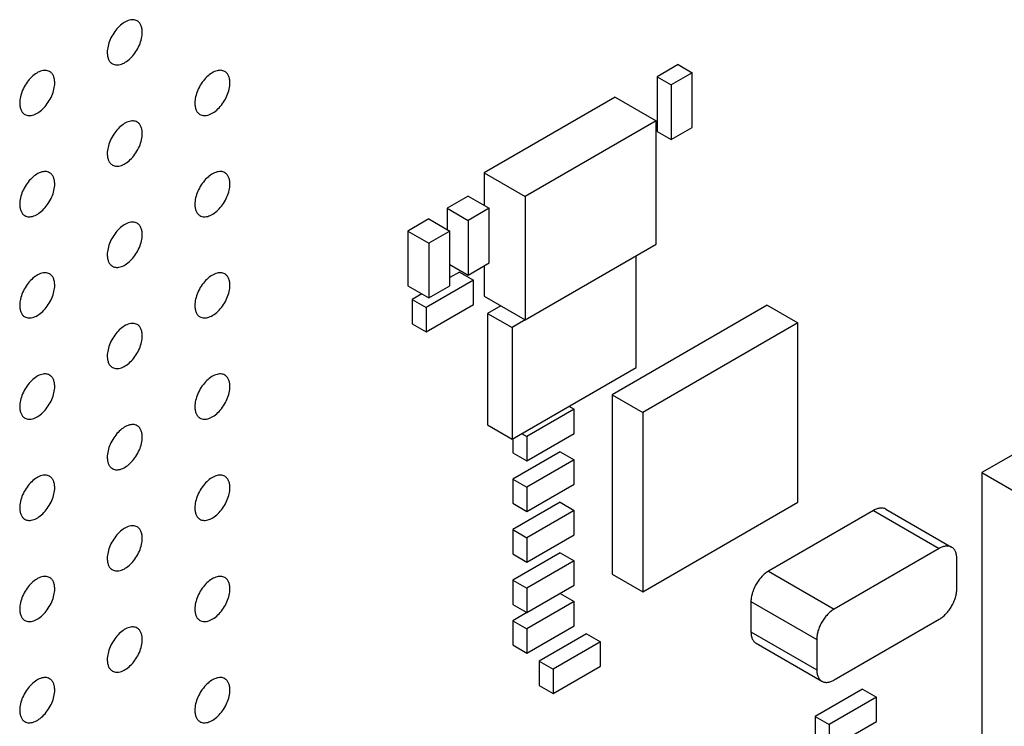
# Model space of a CAD drawing. Header units: inches. Extents: x 0 to 34, y 0 to 22.
# Tile 138 of 176: x 29.648 to 30.443, y 9.084 to 9.654. Entities that reach past the tile are written whole.
import ezdxf

# ---------------------------------------------------------------- set-up
doc = ezdxf.new("R2010")
doc.units = ezdxf.units.IN
doc.header["$LTSCALE"] = 1.87
doc.header["$MEASUREMENT"] = 0
for name, color, linetype in [('02___PRT_ALL_AXES', 7, 'CONTINUOUS'), ('ECAD_611731_01_16_R_2_0402_PKO_', 7, 'CONTINUOUS'), ('ECAD_697501_01_35__THERM_2_5MM_', 7, 'CONTINUOUS'), ('ECAD_698307_01_61_6_FBGA_1_0MM_', 7, 'CONTINUOUS'), ('ECAD_712583_01_16_R_2_0402_PKO_', 7, 'CONTINUOUS'), ('ECAD_712655_01_16_R_2_0402_PKO_', 7, 'CONTINUOUS'), ('ECAD_712657_01_16_R_2_0402_PKO_', 7, 'CONTINUOUS'), ('ECAD_712669_01_16_R_2_0402_PKO_', 7, 'CONTINUOUS'), ('ECAD_715793_01_24_C_2_0402_PKO_', 7, 'CONTINUOUS'), ('ECAD_724495_01_47_C_4_SG_310SCF', 7, 'CONTINUOUS'), ('ECAD_724543_01_28_TL_4_FA_238_2', 7, 'CONTINUOUS'), ('ECAD_C1206_SPARE_75_C1206_REV1', 7, 'CONTINUOUS')]:
    doc.layers.add(name, color=color, linetype=linetype)

msp = doc.modelspace()

# ---------------------------------------------------------------- linework, layer by layer
at = {"layer": '02___PRT_ALL_AXES', "color": 7, "linetype": 'CONTINUOUS'}
for points, knots in [([(29.74293, 9.65268), (29.74244, 9.65296), (29.74135, 9.65341), (29.73956, 9.65368), (29.73763, 9.65353), (29.73483, 9.65279), (29.73125, 9.65083), (29.7273, 9.64733), (29.72381, 9.64286), (29.72105, 9.63777), (29.71928, 9.63249), (29.71879, 9.6289), (29.71879, 9.62719)], [0, 0, 0, 0, 0.042842, 0.087441, 0.135298, 0.187275, 0.304489, 0.438213, 0.582466, 0.729664, 0.871609, 1, 1, 1, 1]), ([(29.74707, 9.64352), (29.74707, 9.64453), (29.74691, 9.64645), (29.74614, 9.6491), (29.74483, 9.65126), (29.74359, 9.6523), (29.74293, 9.65268)], [0, 0, 0, 0, 0.288094, 0.548173, 0.782164, 1, 1, 1, 1]), ([(29.72293, 9.61804), (29.72342, 9.61775), (29.72451, 9.6173), (29.7263, 9.61704), (29.72823, 9.61718), (29.73103, 9.61793), (29.73461, 9.61988), (29.73856, 9.62338), (29.74206, 9.62785), (29.74482, 9.63294), (29.74659, 9.63822), (29.74707, 9.64182), (29.74707, 9.64352)], [0, 0, 0, 0, 0.042842, 0.087441, 0.135298, 0.187275, 0.304489, 0.438213, 0.582466, 0.729664, 0.871609, 1, 1, 1, 1]), ([(29.71879, 9.62719), (29.71879, 9.62618), (29.71895, 9.62426), (29.71973, 9.62161), (29.72103, 9.61945), (29.72227, 9.61842), (29.72293, 9.61804)], [0, 0, 0, 0, 0.288094, 0.548173, 0.782164, 1, 1, 1, 1]), ([(29.67222, 9.61185), (29.67173, 9.61213), (29.67064, 9.61259), (29.66885, 9.61285), (29.66692, 9.6127), (29.66412, 9.61196), (29.66054, 9.61001), (29.65659, 9.6065), (29.65309, 9.60203), (29.65034, 9.59695), (29.64857, 9.59166), (29.64808, 9.58807), (29.64808, 9.58636)], [0, 0, 0, 0, 0.042842, 0.087441, 0.135298, 0.187275, 0.304489, 0.438213, 0.582466, 0.729664, 0.871609, 1, 1, 1, 1]), ([(29.67636, 9.60269), (29.67636, 9.6037), (29.6762, 9.60563), (29.67543, 9.60827), (29.67412, 9.61043), (29.67288, 9.61147), (29.67222, 9.61185)], [0, 0, 0, 0, 0.288094, 0.548173, 0.782164, 1, 1, 1, 1]), ([(29.81364, 9.61186), (29.81315, 9.61214), (29.81206, 9.61259), (29.81027, 9.61286), (29.80834, 9.61271), (29.80554, 9.61197), (29.80196, 9.61001), (29.79801, 9.60651), (29.79452, 9.60204), (29.79176, 9.59695), (29.78999, 9.59167), (29.7895, 9.58808), (29.7895, 9.58637)], [0, 0, 0, 0, 0.042842, 0.087441, 0.135298, 0.187275, 0.304489, 0.438213, 0.582466, 0.729664, 0.871609, 1, 1, 1, 1]), ([(29.81778, 9.6027), (29.81778, 9.60371), (29.81763, 9.60563), (29.81685, 9.60828), (29.81554, 9.61044), (29.8143, 9.61148), (29.81364, 9.61186)], [0, 0, 0, 0, 0.288094, 0.548173, 0.782164, 1, 1, 1, 1]), ([(29.65222, 9.57721), (29.65271, 9.57693), (29.6538, 9.57647), (29.65559, 9.57621), (29.65752, 9.57636), (29.66032, 9.5771), (29.6639, 9.57905), (29.66785, 9.58256), (29.67135, 9.58703), (29.6741, 9.59211), (29.67588, 9.5974), (29.67636, 9.60099), (29.67636, 9.60269)], [0, 0, 0, 0, 0.042842, 0.087441, 0.135298, 0.187275, 0.304489, 0.438213, 0.582466, 0.729664, 0.871609, 1, 1, 1, 1]), ([(29.79364, 9.57722), (29.79414, 9.57693), (29.79522, 9.57648), (29.79701, 9.57622), (29.79894, 9.57636), (29.80174, 9.57711), (29.80532, 9.57906), (29.80927, 9.58256), (29.81277, 9.58704), (29.81553, 9.59212), (29.8173, 9.5974), (29.81778, 9.601), (29.81778, 9.6027)], [0, 0, 0, 0, 0.042842, 0.087441, 0.135298, 0.187275, 0.304489, 0.438213, 0.582466, 0.729664, 0.871609, 1, 1, 1, 1]), ([(29.64808, 9.58636), (29.64808, 9.58536), (29.64824, 9.58343), (29.64902, 9.58079), (29.65032, 9.57863), (29.65156, 9.57759), (29.65222, 9.57721)], [0, 0, 0, 0, 0.288094, 0.548173, 0.782164, 1, 1, 1, 1]), ([(29.7895, 9.58637), (29.7895, 9.58536), (29.78966, 9.58344), (29.79044, 9.5808), (29.79174, 9.57863), (29.79298, 9.5776), (29.79364, 9.57722)], [0, 0, 0, 0, 0.288094, 0.548173, 0.782164, 1, 1, 1, 1]), ([(29.74293, 9.57103), (29.74244, 9.57131), (29.74135, 9.57177), (29.73956, 9.57203), (29.73763, 9.57188), (29.73483, 9.57114), (29.73125, 9.56919), (29.7273, 9.56568), (29.72381, 9.56121), (29.72105, 9.55613), (29.71928, 9.55084), (29.71879, 9.54725), (29.71879, 9.54554)], [0, 0, 0, 0, 0.042842, 0.087441, 0.135298, 0.187275, 0.304489, 0.438213, 0.582466, 0.729664, 0.871609, 1, 1, 1, 1]), ([(29.74707, 9.56188), (29.74707, 9.56288), (29.74691, 9.56481), (29.74614, 9.56745), (29.74483, 9.56961), (29.74359, 9.57065), (29.74293, 9.57103)], [0, 0, 0, 0, 0.288094, 0.548173, 0.782164, 1, 1, 1, 1]), ([(29.72293, 9.53639), (29.72342, 9.53611), (29.72451, 9.53565), (29.7263, 9.53539), (29.72823, 9.53554), (29.73103, 9.53628), (29.73461, 9.53823), (29.73856, 9.54174), (29.74206, 9.54621), (29.74482, 9.55129), (29.74659, 9.55658), (29.74707, 9.56017), (29.74707, 9.56188)], [0, 0, 0, 0, 0.042842, 0.087441, 0.135298, 0.187275, 0.304489, 0.438213, 0.582466, 0.729664, 0.871609, 1, 1, 1, 1]), ([(29.71879, 9.54554), (29.71879, 9.54454), (29.71895, 9.54261), (29.71973, 9.53997), (29.72103, 9.53781), (29.72227, 9.53677), (29.72293, 9.53639)], [0, 0, 0, 0, 0.288094, 0.548173, 0.782164, 1, 1, 1, 1]), ([(29.67222, 9.5302), (29.67173, 9.53049), (29.67064, 9.53094), (29.66885, 9.5312), (29.66692, 9.53106), (29.66412, 9.53031), (29.66054, 9.52836), (29.65659, 9.52486), (29.65309, 9.52038), (29.65034, 9.5153), (29.64857, 9.51002), (29.64808, 9.50642), (29.64808, 9.50472)], [0, 0, 0, 0, 0.042842, 0.087441, 0.135298, 0.187275, 0.304489, 0.438213, 0.582466, 0.729664, 0.871609, 1, 1, 1, 1]), ([(29.67636, 9.52105), (29.67636, 9.52206), (29.6762, 9.52398), (29.67543, 9.52662), (29.67412, 9.52878), (29.67288, 9.52982), (29.67222, 9.5302)], [0, 0, 0, 0, 0.288094, 0.548173, 0.782164, 1, 1, 1, 1]), ([(29.81364, 9.53021), (29.81315, 9.53049), (29.81206, 9.53095), (29.81027, 9.53121), (29.80834, 9.53106), (29.80554, 9.53032), (29.80196, 9.52837), (29.79801, 9.52486), (29.79452, 9.52039), (29.79176, 9.51531), (29.78999, 9.51002), (29.7895, 9.50643), (29.7895, 9.50472)], [0, 0, 0, 0, 0.042842, 0.087441, 0.135298, 0.187275, 0.304489, 0.438213, 0.582466, 0.729664, 0.871609, 1, 1, 1, 1]), ([(29.81778, 9.52106), (29.81778, 9.52206), (29.81763, 9.52399), (29.81685, 9.52663), (29.81554, 9.52879), (29.8143, 9.52983), (29.81364, 9.53021)], [0, 0, 0, 0, 0.288094, 0.548173, 0.782164, 1, 1, 1, 1]), ([(29.65222, 9.49556), (29.65271, 9.49528), (29.6538, 9.49483), (29.65559, 9.49456), (29.65752, 9.49471), (29.66032, 9.49545), (29.6639, 9.49741), (29.66785, 9.50091), (29.67135, 9.50538), (29.6741, 9.51047), (29.67588, 9.51575), (29.67636, 9.51934), (29.67636, 9.52105)], [0, 0, 0, 0, 0.042842, 0.087441, 0.135298, 0.187275, 0.304489, 0.438213, 0.582466, 0.729664, 0.871609, 1, 1, 1, 1]), ([(29.79364, 9.49557), (29.79414, 9.49529), (29.79522, 9.49483), (29.79701, 9.49457), (29.79894, 9.49472), (29.80174, 9.49546), (29.80532, 9.49741), (29.80927, 9.50092), (29.81277, 9.50539), (29.81553, 9.51047), (29.8173, 9.51576), (29.81778, 9.51935), (29.81778, 9.52106)], [0, 0, 0, 0, 0.042842, 0.087441, 0.135298, 0.187275, 0.304489, 0.438213, 0.582466, 0.729664, 0.871609, 1, 1, 1, 1]), ([(29.64808, 9.50472), (29.64808, 9.50371), (29.64824, 9.50179), (29.64902, 9.49914), (29.65032, 9.49698), (29.65156, 9.49594), (29.65222, 9.49556)], [0, 0, 0, 0, 0.288094, 0.548173, 0.782164, 1, 1, 1, 1]), ([(29.7895, 9.50472), (29.7895, 9.50372), (29.78966, 9.50179), (29.79044, 9.49915), (29.79174, 9.49699), (29.79298, 9.49595), (29.79364, 9.49557)], [0, 0, 0, 0, 0.288094, 0.548173, 0.782164, 1, 1, 1, 1]), ([(29.74293, 9.48938), (29.74244, 9.48967), (29.74135, 9.49012), (29.73956, 9.49038), (29.73763, 9.49024), (29.73483, 9.48949), (29.73125, 9.48754), (29.7273, 9.48404), (29.72381, 9.47956), (29.72105, 9.47448), (29.71928, 9.4692), (29.71879, 9.4656), (29.71879, 9.4639)], [0, 0, 0, 0, 0.042842, 0.087441, 0.135298, 0.187275, 0.304489, 0.438213, 0.582466, 0.729664, 0.871609, 1, 1, 1, 1]), ([(29.74707, 9.48023), (29.74707, 9.48124), (29.74691, 9.48316), (29.74614, 9.4858), (29.74483, 9.48797), (29.74359, 9.489), (29.74293, 9.48938)], [0, 0, 0, 0, 0.288094, 0.548173, 0.782164, 1, 1, 1, 1]), ([(29.72293, 9.45474), (29.72342, 9.45446), (29.72451, 9.45401), (29.7263, 9.45374), (29.72823, 9.45389), (29.73103, 9.45463), (29.73461, 9.45659), (29.73856, 9.46009), (29.74206, 9.46456), (29.74482, 9.46965), (29.74659, 9.47493), (29.74707, 9.47852), (29.74707, 9.48023)], [0, 0, 0, 0, 0.042842, 0.087441, 0.135298, 0.187275, 0.304489, 0.438213, 0.582466, 0.729664, 0.871609, 1, 1, 1, 1]), ([(29.71879, 9.4639), (29.71879, 9.46289), (29.71895, 9.46097), (29.71973, 9.45832), (29.72103, 9.45616), (29.72227, 9.45512), (29.72293, 9.45474)], [0, 0, 0, 0, 0.288094, 0.548173, 0.782164, 1, 1, 1, 1]), ([(29.67222, 9.44855), (29.67173, 9.44884), (29.67064, 9.44929), (29.66885, 9.44956), (29.66692, 9.44941), (29.66412, 9.44867), (29.66054, 9.44671), (29.65659, 9.44321), (29.65309, 9.43874), (29.65034, 9.43365), (29.64857, 9.42837), (29.64808, 9.42478), (29.64808, 9.42307)], [0, 0, 0, 0, 0.042842, 0.087441, 0.135298, 0.187275, 0.304489, 0.438213, 0.582466, 0.729664, 0.871609, 1, 1, 1, 1]), ([(29.67636, 9.4394), (29.67636, 9.44041), (29.6762, 9.44233), (29.67543, 9.44498), (29.67412, 9.44714), (29.67288, 9.44817), (29.67222, 9.44855)], [0, 0, 0, 0, 0.288094, 0.548173, 0.782164, 1, 1, 1, 1]), ([(29.81364, 9.44856), (29.81315, 9.44885), (29.81206, 9.4493), (29.81027, 9.44956), (29.80834, 9.44942), (29.80554, 9.44867), (29.80196, 9.44672), (29.79801, 9.44322), (29.79452, 9.43875), (29.79176, 9.43366), (29.78999, 9.42838), (29.7895, 9.42478), (29.7895, 9.42308)], [0, 0, 0, 0, 0.042842, 0.087441, 0.135298, 0.187275, 0.304489, 0.438213, 0.582466, 0.729664, 0.871609, 1, 1, 1, 1]), ([(29.81778, 9.43941), (29.81778, 9.44042), (29.81763, 9.44234), (29.81685, 9.44498), (29.81554, 9.44715), (29.8143, 9.44818), (29.81364, 9.44856)], [0, 0, 0, 0, 0.288094, 0.548173, 0.782164, 1, 1, 1, 1]), ([(29.65222, 9.41392), (29.65271, 9.41363), (29.6538, 9.41318), (29.65559, 9.41292), (29.65752, 9.41306), (29.66032, 9.4138), (29.6639, 9.41576), (29.66785, 9.41926), (29.67135, 9.42373), (29.6741, 9.42882), (29.67588, 9.4341), (29.67636, 9.4377), (29.67636, 9.4394)], [0, 0, 0, 0, 0.042842, 0.087441, 0.135298, 0.187275, 0.304489, 0.438213, 0.582466, 0.729664, 0.871609, 1, 1, 1, 1]), ([(29.79364, 9.41392), (29.79414, 9.41364), (29.79522, 9.41319), (29.79701, 9.41292), (29.79894, 9.41307), (29.80174, 9.41381), (29.80532, 9.41577), (29.80927, 9.41927), (29.81277, 9.42374), (29.81553, 9.42883), (29.8173, 9.43411), (29.81778, 9.4377), (29.81778, 9.43941)], [0, 0, 0, 0, 0.042842, 0.087441, 0.135298, 0.187275, 0.304489, 0.438213, 0.582466, 0.729664, 0.871609, 1, 1, 1, 1]), ([(29.64808, 9.42307), (29.64808, 9.42206), (29.64824, 9.42014), (29.64902, 9.41749), (29.65032, 9.41533), (29.65156, 9.4143), (29.65222, 9.41392)], [0, 0, 0, 0, 0.288094, 0.548173, 0.782164, 1, 1, 1, 1]), ([(29.7895, 9.42308), (29.7895, 9.42207), (29.78966, 9.42015), (29.79044, 9.4175), (29.79174, 9.41534), (29.79298, 9.4143), (29.79364, 9.41392)], [0, 0, 0, 0, 0.288094, 0.548173, 0.782164, 1, 1, 1, 1]), ([(29.74293, 9.40774), (29.74244, 9.40802), (29.74135, 9.40847), (29.73956, 9.40874), (29.73763, 9.40859), (29.73483, 9.40785), (29.73125, 9.40589), (29.7273, 9.40239), (29.72381, 9.39792), (29.72105, 9.39283), (29.71928, 9.38755), (29.71879, 9.38396), (29.71879, 9.38225)], [0, 0, 0, 0, 0.042842, 0.087441, 0.135298, 0.187275, 0.304489, 0.438213, 0.582466, 0.729664, 0.871609, 1, 1, 1, 1]), ([(29.74707, 9.39858), (29.74707, 9.39959), (29.74691, 9.40151), (29.74614, 9.40416), (29.74483, 9.40632), (29.74359, 9.40735), (29.74293, 9.40774)], [0, 0, 0, 0, 0.288094, 0.548173, 0.782164, 1, 1, 1, 1]), ([(29.72293, 9.3731), (29.72342, 9.37281), (29.72451, 9.37236), (29.7263, 9.3721), (29.72823, 9.37224), (29.73103, 9.37298), (29.73461, 9.37494), (29.73856, 9.37844), (29.74206, 9.38291), (29.74482, 9.388), (29.74659, 9.39328), (29.74707, 9.39688), (29.74707, 9.39858)], [0, 0, 0, 0, 0.042842, 0.087441, 0.135298, 0.187275, 0.304489, 0.438213, 0.582466, 0.729664, 0.871609, 1, 1, 1, 1]), ([(29.71879, 9.38225), (29.71879, 9.38124), (29.71895, 9.37932), (29.71973, 9.37667), (29.72103, 9.37451), (29.72227, 9.37348), (29.72293, 9.3731)], [0, 0, 0, 0, 0.288094, 0.548173, 0.782164, 1, 1, 1, 1]), ([(29.67222, 9.36691), (29.67173, 9.36719), (29.67064, 9.36764), (29.66885, 9.36791), (29.66692, 9.36776), (29.66412, 9.36702), (29.66054, 9.36506), (29.65659, 9.36156), (29.65309, 9.35709), (29.65034, 9.352), (29.64857, 9.34672), (29.64808, 9.34313), (29.64808, 9.34142)], [0, 0, 0, 0, 0.042842, 0.087441, 0.135298, 0.187275, 0.304489, 0.438213, 0.582466, 0.729664, 0.871609, 1, 1, 1, 1]), ([(29.67636, 9.35775), (29.67636, 9.35876), (29.6762, 9.36068), (29.67543, 9.36333), (29.67412, 9.36549), (29.67288, 9.36653), (29.67222, 9.36691)], [0, 0, 0, 0, 0.288094, 0.548173, 0.782164, 1, 1, 1, 1]), ([(29.81364, 9.36692), (29.81315, 9.3672), (29.81206, 9.36765), (29.81027, 9.36792), (29.80834, 9.36777), (29.80554, 9.36703), (29.80196, 9.36507), (29.79801, 9.36157), (29.79452, 9.3571), (29.79176, 9.35201), (29.78999, 9.34673), (29.7895, 9.34314), (29.7895, 9.34143)], [0, 0, 0, 0, 0.042842, 0.087441, 0.135298, 0.187275, 0.304489, 0.438213, 0.582466, 0.729664, 0.871609, 1, 1, 1, 1]), ([(29.81778, 9.35776), (29.81778, 9.35877), (29.81763, 9.36069), (29.81685, 9.36334), (29.81554, 9.3655), (29.8143, 9.36653), (29.81364, 9.36692)], [0, 0, 0, 0, 0.288094, 0.548173, 0.782164, 1, 1, 1, 1]), ([(29.65222, 9.33227), (29.65271, 9.33198), (29.6538, 9.33153), (29.65559, 9.33127), (29.65752, 9.33142), (29.66032, 9.33216), (29.6639, 9.33411), (29.66785, 9.33761), (29.67135, 9.34209), (29.6741, 9.34717), (29.67588, 9.35245), (29.67636, 9.35605), (29.67636, 9.35775)], [0, 0, 0, 0, 0.042842, 0.087441, 0.135298, 0.187275, 0.304489, 0.438213, 0.582466, 0.729664, 0.871609, 1, 1, 1, 1]), ([(29.79364, 9.33228), (29.79414, 9.33199), (29.79522, 9.33154), (29.79701, 9.33128), (29.79894, 9.33142), (29.80174, 9.33217), (29.80532, 9.33412), (29.80927, 9.33762), (29.81277, 9.34209), (29.81553, 9.34718), (29.8173, 9.35246), (29.81778, 9.35606), (29.81778, 9.35776)], [0, 0, 0, 0, 0.042842, 0.087441, 0.135298, 0.187275, 0.304489, 0.438213, 0.582466, 0.729664, 0.871609, 1, 1, 1, 1]), ([(29.64808, 9.34142), (29.64808, 9.34042), (29.64824, 9.33849), (29.64902, 9.33585), (29.65032, 9.33369), (29.65156, 9.33265), (29.65222, 9.33227)], [0, 0, 0, 0, 0.288094, 0.548173, 0.782164, 1, 1, 1, 1]), ([(29.7895, 9.34143), (29.7895, 9.34042), (29.78966, 9.3385), (29.79044, 9.33585), (29.79174, 9.33369), (29.79298, 9.33266), (29.79364, 9.33228)], [0, 0, 0, 0, 0.288094, 0.548173, 0.782164, 1, 1, 1, 1]), ([(29.74293, 9.32609), (29.74244, 9.32637), (29.74135, 9.32682), (29.73956, 9.32709), (29.73763, 9.32694), (29.73483, 9.3262), (29.73125, 9.32424), (29.7273, 9.32074), (29.72381, 9.31627), (29.72105, 9.31118), (29.71928, 9.3059), (29.71879, 9.30231), (29.71879, 9.3006)], [0, 0, 0, 0, 0.042842, 0.087441, 0.135298, 0.187275, 0.304489, 0.438213, 0.582466, 0.729664, 0.871609, 1, 1, 1, 1]), ([(29.74707, 9.31693), (29.74707, 9.31794), (29.74691, 9.31986), (29.74614, 9.32251), (29.74483, 9.32467), (29.74359, 9.32571), (29.74293, 9.32609)], [0, 0, 0, 0, 0.288094, 0.548173, 0.782164, 1, 1, 1, 1]), ([(29.72293, 9.29145), (29.72342, 9.29116), (29.72451, 9.29071), (29.7263, 9.29045), (29.72823, 9.2906), (29.73103, 9.29134), (29.73461, 9.29329), (29.73856, 9.2968), (29.74206, 9.30127), (29.74482, 9.30635), (29.74659, 9.31164), (29.74707, 9.31523), (29.74707, 9.31693)], [0, 0, 0, 0, 0.042842, 0.087441, 0.135298, 0.187275, 0.304489, 0.438213, 0.582466, 0.729664, 0.871609, 1, 1, 1, 1]), ([(29.71879, 9.3006), (29.71879, 9.2996), (29.71895, 9.29767), (29.71973, 9.29503), (29.72103, 9.29287), (29.72227, 9.29183), (29.72293, 9.29145)], [0, 0, 0, 0, 0.288094, 0.548173, 0.782164, 1, 1, 1, 1]), ([(29.67222, 9.28526), (29.67173, 9.28555), (29.67064, 9.286), (29.66885, 9.28626), (29.66692, 9.28611), (29.66412, 9.28537), (29.66054, 9.28342), (29.65659, 9.27991), (29.65309, 9.27544), (29.65034, 9.27036), (29.64857, 9.26507), (29.64808, 9.26148), (29.64808, 9.25978)], [0, 0, 0, 0, 0.042842, 0.087441, 0.135298, 0.187275, 0.304489, 0.438213, 0.582466, 0.729664, 0.871609, 1, 1, 1, 1]), ([(29.67636, 9.27611), (29.67636, 9.27711), (29.6762, 9.27904), (29.67543, 9.28168), (29.67412, 9.28384), (29.67288, 9.28488), (29.67222, 9.28526)], [0, 0, 0, 0, 0.288094, 0.548173, 0.782164, 1, 1, 1, 1]), ([(29.81364, 9.28527), (29.81315, 9.28555), (29.81206, 9.28601), (29.81027, 9.28627), (29.80834, 9.28612), (29.80554, 9.28538), (29.80196, 9.28343), (29.79801, 9.27992), (29.79452, 9.27545), (29.79176, 9.27037), (29.78999, 9.26508), (29.7895, 9.26149), (29.7895, 9.25978)], [0, 0, 0, 0, 0.042842, 0.087441, 0.135298, 0.187275, 0.304489, 0.438213, 0.582466, 0.729664, 0.871609, 1, 1, 1, 1]), ([(29.81778, 9.27611), (29.81778, 9.27712), (29.81763, 9.27904), (29.81685, 9.28169), (29.81554, 9.28385), (29.8143, 9.28489), (29.81364, 9.28527)], [0, 0, 0, 0, 0.288094, 0.548173, 0.782164, 1, 1, 1, 1]), ([(29.65222, 9.25062), (29.65271, 9.25034), (29.6538, 9.24988), (29.65559, 9.24962), (29.65752, 9.24977), (29.66032, 9.25051), (29.6639, 9.25247), (29.66785, 9.25597), (29.67135, 9.26044), (29.6741, 9.26553), (29.67588, 9.27081), (29.67636, 9.2744), (29.67636, 9.27611)], [0, 0, 0, 0, 0.042842, 0.087441, 0.135298, 0.187275, 0.304489, 0.438213, 0.582466, 0.729664, 0.871609, 1, 1, 1, 1]), ([(29.79364, 9.25063), (29.79414, 9.25035), (29.79522, 9.24989), (29.79701, 9.24963), (29.79894, 9.24978), (29.80174, 9.25052), (29.80532, 9.25247), (29.80927, 9.25598), (29.81277, 9.26045), (29.81553, 9.26553), (29.8173, 9.27082), (29.81778, 9.27441), (29.81778, 9.27611)], [0, 0, 0, 0, 0.042842, 0.087441, 0.135298, 0.187275, 0.304489, 0.438213, 0.582466, 0.729664, 0.871609, 1, 1, 1, 1]), ([(29.64808, 9.25978), (29.64808, 9.25877), (29.64824, 9.25685), (29.64902, 9.2542), (29.65032, 9.25204), (29.65156, 9.251), (29.65222, 9.25062)], [0, 0, 0, 0, 0.288094, 0.548173, 0.782164, 1, 1, 1, 1]), ([(29.7895, 9.25978), (29.7895, 9.25878), (29.78966, 9.25685), (29.79044, 9.25421), (29.79174, 9.25205), (29.79298, 9.25101), (29.79364, 9.25063)], [0, 0, 0, 0, 0.288094, 0.548173, 0.782164, 1, 1, 1, 1]), ([(29.74293, 9.24444), (29.74244, 9.24473), (29.74135, 9.24518), (29.73956, 9.24544), (29.73763, 9.24529), (29.73483, 9.24455), (29.73125, 9.2426), (29.7273, 9.23909), (29.72381, 9.23462), (29.72105, 9.22954), (29.71928, 9.22425), (29.71879, 9.22066), (29.71879, 9.21896)], [0, 0, 0, 0, 0.042842, 0.087441, 0.135298, 0.187275, 0.304489, 0.438213, 0.582466, 0.729664, 0.871609, 1, 1, 1, 1]), ([(29.74707, 9.23529), (29.74707, 9.23629), (29.74691, 9.23822), (29.74614, 9.24086), (29.74483, 9.24302), (29.74359, 9.24406), (29.74293, 9.24444)], [0, 0, 0, 0, 0.288094, 0.548173, 0.782164, 1, 1, 1, 1]), ([(29.72293, 9.2098), (29.72342, 9.20952), (29.72451, 9.20907), (29.7263, 9.2088), (29.72823, 9.20895), (29.73103, 9.20969), (29.73461, 9.21165), (29.73856, 9.21515), (29.74206, 9.21962), (29.74482, 9.22471), (29.74659, 9.22999), (29.74707, 9.23358), (29.74707, 9.23529)], [0, 0, 0, 0, 0.042842, 0.087441, 0.135298, 0.187275, 0.304489, 0.438213, 0.582466, 0.729664, 0.871609, 1, 1, 1, 1]), ([(29.71879, 9.21896), (29.71879, 9.21795), (29.71895, 9.21603), (29.71973, 9.21338), (29.72103, 9.21122), (29.72227, 9.21018), (29.72293, 9.2098)], [0, 0, 0, 0, 0.288094, 0.548173, 0.782164, 1, 1, 1, 1]), ([(29.67222, 9.20361), (29.67173, 9.2039), (29.67064, 9.20435), (29.66885, 9.20461), (29.66692, 9.20447), (29.66412, 9.20372), (29.66054, 9.20177), (29.65659, 9.19827), (29.65309, 9.1938), (29.65034, 9.18871), (29.64857, 9.18343), (29.64808, 9.17983), (29.64808, 9.17813)], [0, 0, 0, 0, 0.042842, 0.087441, 0.135298, 0.187275, 0.304489, 0.438213, 0.582466, 0.729664, 0.871609, 1, 1, 1, 1]), ([(29.67636, 9.19446), (29.67636, 9.19547), (29.6762, 9.19739), (29.67543, 9.20004), (29.67412, 9.2022), (29.67288, 9.20323), (29.67222, 9.20361)], [0, 0, 0, 0, 0.288094, 0.548173, 0.782164, 1, 1, 1, 1]), ([(29.81364, 9.20362), (29.81315, 9.20391), (29.81206, 9.20436), (29.81027, 9.20462), (29.80834, 9.20448), (29.80554, 9.20373), (29.80196, 9.20178), (29.79801, 9.19828), (29.79452, 9.1938), (29.79176, 9.18872), (29.78999, 9.18344), (29.7895, 9.17984), (29.7895, 9.17814)], [0, 0, 0, 0, 0.042842, 0.087441, 0.135298, 0.187275, 0.304489, 0.438213, 0.582466, 0.729664, 0.871609, 1, 1, 1, 1]), ([(29.81778, 9.19447), (29.81778, 9.19547), (29.81763, 9.1974), (29.81685, 9.20004), (29.81554, 9.2022), (29.8143, 9.20324), (29.81364, 9.20362)], [0, 0, 0, 0, 0.288094, 0.548173, 0.782164, 1, 1, 1, 1]), ([(29.65222, 9.16897), (29.65271, 9.16869), (29.6538, 9.16824), (29.65559, 9.16797), (29.65752, 9.16812), (29.66032, 9.16886), (29.6639, 9.17082), (29.66785, 9.17432), (29.67135, 9.17879), (29.6741, 9.18388), (29.67588, 9.18916), (29.67636, 9.19275), (29.67636, 9.19446)], [0, 0, 0, 0, 0.042842, 0.087441, 0.135298, 0.187275, 0.304489, 0.438213, 0.582466, 0.729664, 0.871609, 1, 1, 1, 1]), ([(29.79364, 9.16898), (29.79414, 9.1687), (29.79522, 9.16825), (29.79701, 9.16798), (29.79894, 9.16813), (29.80174, 9.16887), (29.80532, 9.17083), (29.80927, 9.17433), (29.81277, 9.1788), (29.81553, 9.18389), (29.8173, 9.18917), (29.81778, 9.19276), (29.81778, 9.19447)], [0, 0, 0, 0, 0.042842, 0.087441, 0.135298, 0.187275, 0.304489, 0.438213, 0.582466, 0.729664, 0.871609, 1, 1, 1, 1]), ([(29.64808, 9.17813), (29.64808, 9.17712), (29.64824, 9.1752), (29.64902, 9.17255), (29.65032, 9.17039), (29.65156, 9.16936), (29.65222, 9.16897)], [0, 0, 0, 0, 0.288094, 0.548173, 0.782164, 1, 1, 1, 1]), ([(29.7895, 9.17814), (29.7895, 9.17713), (29.78966, 9.17521), (29.79044, 9.17256), (29.79174, 9.1704), (29.79298, 9.16936), (29.79364, 9.16898)], [0, 0, 0, 0, 0.288094, 0.548173, 0.782164, 1, 1, 1, 1]), ([(29.74293, 9.16279), (29.74244, 9.16308), (29.74135, 9.16353), (29.73956, 9.16379), (29.73763, 9.16365), (29.73483, 9.16291), (29.73125, 9.16095), (29.7273, 9.15745), (29.72381, 9.15298), (29.72105, 9.14789), (29.71928, 9.14261), (29.71879, 9.13901), (29.71879, 9.13731)], [0, 0, 0, 0, 0.042842, 0.087441, 0.135298, 0.187275, 0.304489, 0.438213, 0.582466, 0.729664, 0.871609, 1, 1, 1, 1]), ([(29.74707, 9.15364), (29.74707, 9.15465), (29.74691, 9.15657), (29.74614, 9.15922), (29.74483, 9.16138), (29.74359, 9.16241), (29.74293, 9.16279)], [0, 0, 0, 0, 0.288094, 0.548173, 0.782164, 1, 1, 1, 1]), ([(29.72293, 9.12815), (29.72342, 9.12787), (29.72451, 9.12742), (29.7263, 9.12715), (29.72823, 9.1273), (29.73103, 9.12804), (29.73461, 9.13), (29.73856, 9.1335), (29.74206, 9.13797), (29.74482, 9.14306), (29.74659, 9.14834), (29.74707, 9.15193), (29.74707, 9.15364)], [0, 0, 0, 0, 0.042842, 0.087441, 0.135298, 0.187275, 0.304489, 0.438213, 0.582466, 0.729664, 0.871609, 1, 1, 1, 1]), ([(29.71879, 9.13731), (29.71879, 9.1363), (29.71895, 9.13438), (29.71973, 9.13173), (29.72103, 9.12957), (29.72227, 9.12854), (29.72293, 9.12815)], [0, 0, 0, 0, 0.288094, 0.548173, 0.782164, 1, 1, 1, 1]), ([(29.67222, 9.12197), (29.67173, 9.12225), (29.67064, 9.1227), (29.66885, 9.12297), (29.66692, 9.12282), (29.66412, 9.12208), (29.66054, 9.12012), (29.65659, 9.11662), (29.65309, 9.11215), (29.65034, 9.10706), (29.64857, 9.10178), (29.64808, 9.09819), (29.64808, 9.09648)], [0, 0, 0, 0, 0.042842, 0.087441, 0.135298, 0.187275, 0.304489, 0.438213, 0.582466, 0.729664, 0.871609, 1, 1, 1, 1]), ([(29.67636, 9.11281), (29.67636, 9.11382), (29.6762, 9.11574), (29.67543, 9.11839), (29.67412, 9.12055), (29.67288, 9.12159), (29.67222, 9.12197)], [0, 0, 0, 0, 0.288094, 0.548173, 0.782164, 1, 1, 1, 1]), ([(29.81364, 9.12197), (29.81315, 9.12226), (29.81206, 9.12271), (29.81027, 9.12297), (29.80834, 9.12283), (29.80554, 9.12209), (29.80196, 9.12013), (29.79801, 9.11663), (29.79452, 9.11216), (29.79176, 9.10707), (29.78999, 9.10179), (29.7895, 9.09819), (29.7895, 9.09649)], [0, 0, 0, 0, 0.042842, 0.087441, 0.135298, 0.187275, 0.304489, 0.438213, 0.582466, 0.729664, 0.871609, 1, 1, 1, 1]), ([(29.81778, 9.11282), (29.81778, 9.11383), (29.81763, 9.11575), (29.81685, 9.1184), (29.81554, 9.12056), (29.8143, 9.12159), (29.81364, 9.12197)], [0, 0, 0, 0, 0.288094, 0.548173, 0.782164, 1, 1, 1, 1]), ([(29.65222, 9.08733), (29.65271, 9.08704), (29.6538, 9.08659), (29.65559, 9.08633), (29.65752, 9.08647), (29.66032, 9.08722), (29.6639, 9.08917), (29.66785, 9.09267), (29.67135, 9.09715), (29.6741, 9.10223), (29.67588, 9.10751), (29.67636, 9.11111), (29.67636, 9.11281)], [0, 0, 0, 0, 0.042842, 0.087441, 0.135298, 0.187275, 0.304489, 0.438213, 0.582466, 0.729664, 0.871609, 1, 1, 1, 1]), ([(29.79364, 9.08734), (29.79414, 9.08705), (29.79522, 9.0866), (29.79701, 9.08634), (29.79894, 9.08648), (29.80174, 9.08722), (29.80532, 9.08918), (29.80927, 9.09268), (29.81277, 9.09715), (29.81553, 9.10224), (29.8173, 9.10752), (29.81778, 9.11112), (29.81778, 9.11282)], [0, 0, 0, 0, 0.042842, 0.087441, 0.135298, 0.187275, 0.304489, 0.438213, 0.582466, 0.729664, 0.871609, 1, 1, 1, 1]), ([(29.64808, 9.09648), (29.64808, 9.09547), (29.64824, 9.09355), (29.64902, 9.09091), (29.65032, 9.08874), (29.65156, 9.08771), (29.65222, 9.08733)], [0, 0, 0, 0, 0.288094, 0.548173, 0.782164, 1, 1, 1, 1]), ([(29.7895, 9.09649), (29.7895, 9.09548), (29.78966, 9.09356), (29.79044, 9.09091), (29.79174, 9.08875), (29.79298, 9.08772), (29.79364, 9.08734)], [0, 0, 0, 0, 0.288094, 0.548173, 0.782164, 1, 1, 1, 1])]:
    msp.add_open_spline(points, degree=3, knots=knots, dxfattribs=at)
at = {"layer": 'ECAD_611731_01_16_R_2_0402_PKO_', "color": 7, "linetype": 'CONTINUOUS'}
for p, q in [((30.08436, 9.26429), (30.04618, 9.24224)), ((30.08436, 9.26429), (30.09568, 9.25776)), ((30.09568, 9.25776), (30.05749, 9.23571)), ((30.09568, 9.23816), (30.09568, 9.25776)), ((30.04618, 9.24224), (30.05749, 9.23571)), ((30.04618, 9.24224), (30.04618, 9.22265)), ((30.05749, 9.21612), (30.09568, 9.23816)), ((30.05749, 9.23571), (30.05749, 9.21612)), ((30.04618, 9.22265), (30.05749, 9.21612)), ((30.08436, 9.19081), (30.09568, 9.18428)), ((30.09568, 9.18428), (30.05749, 9.16223)), ((30.09568, 9.16468), (30.09568, 9.18428)), ((30.05749, 9.17529), (30.04618, 9.16876)), ((30.04618, 9.16876), (30.05749, 9.16223)), ((30.04618, 9.16876), (30.04618, 9.14917)), ((30.05749, 9.14263), (30.09568, 9.16468)), ((30.05749, 9.16223), (30.05749, 9.14263)), ((30.04618, 9.14917), (30.05749, 9.14263))]:
    msp.add_line(p, q, dxfattribs=at)
at = {"layer": 'ECAD_697501_01_35__THERM_2_5MM_', "color": 7, "linetype": 'CONTINUOUS'}
for p, q in [((30.25165, 9.42341), (30.12638, 9.35108)), ((30.25165, 9.42341), (30.2764, 9.40912)), ((30.2764, 9.40912), (30.15113, 9.33679)), ((30.2764, 9.26447), (30.2764, 9.40912)), ((30.12638, 9.35108), (30.15113, 9.33679)), ((30.12638, 9.35108), (30.12638, 9.20643)), ((30.15113, 9.33679), (30.15113, 9.19214)), ((30.15113, 9.19214), (30.2764, 9.26447)), ((30.12638, 9.20643), (30.15113, 9.19214))]:
    msp.add_line(p, q, dxfattribs=at)
at = {"layer": 'ECAD_698307_01_61_6_FBGA_1_0MM_', "color": 7, "linetype": 'CONTINUOUS'}
for p, q in [((30.89815, 9.56146), (30.42489, 9.28821)), ((30.42489, 9.28821), (30.46802, 9.2633)), ((30.42489, 9.28821), (30.42489, 8.74175))]:
    msp.add_line(p, q, dxfattribs=at)
at = {"layer": 'ECAD_712583_01_16_R_2_0402_PKO_', "color": 7, "linetype": 'CONTINUOUS'}
for p, q in [((30.17982, 9.61742), (30.16285, 9.60762)), ((30.17982, 9.61742), (30.19114, 9.61089)), ((30.16285, 9.60762), (30.17417, 9.60109)), ((30.16285, 9.60762), (30.16285, 9.56353)), ((30.19114, 9.61089), (30.17417, 9.60109)), ((30.19114, 9.5668), (30.19114, 9.61089)), ((30.17417, 9.60109), (30.17417, 9.557)), ((30.16285, 9.56353), (30.17417, 9.557)), ((30.17417, 9.557), (30.19114, 9.5668)), ((30.32847, 9.11362), (30.29028, 9.09158)), ((30.32847, 9.11362), (30.33978, 9.10709)), ((30.33978, 9.10709), (30.3016, 9.08504)), ((30.33978, 9.0875), (30.33978, 9.10709)), ((30.29028, 9.09158), (30.3016, 9.08504)), ((30.29028, 9.09158), (30.29028, 9.07198)), ((30.3016, 9.06545), (30.33978, 9.0875)), ((30.3016, 9.08504), (30.3016, 9.06545))]:
    msp.add_line(p, q, dxfattribs=at)
at = {"layer": 'ECAD_712655_01_16_R_2_0402_PKO_', "color": 7, "linetype": 'CONTINUOUS'}
for p, q in [((30.09152, 9.34181), (30.09568, 9.33941)), ((30.09568, 9.33941), (30.05749, 9.31736)), ((30.09568, 9.31981), (30.09568, 9.33941)), ((30.05334, 9.31976), (30.05749, 9.31736)), ((30.05749, 9.29776), (30.09568, 9.31981)), ((30.05749, 9.31736), (30.05749, 9.29776)), ((30.04618, 9.31563), (30.04618, 9.3043)), ((30.08436, 9.30511), (30.04618, 9.28307)), ((30.04618, 9.3043), (30.05749, 9.29776)), ((30.08436, 9.30511), (30.09568, 9.29858)), ((30.09568, 9.29858), (30.05749, 9.27653)), ((30.09568, 9.27899), (30.09568, 9.29858)), ((30.04618, 9.28307), (30.05749, 9.27653)), ((30.04618, 9.28307), (30.04618, 9.26347)), ((30.05749, 9.25694), (30.09568, 9.27899)), ((30.05749, 9.27653), (30.05749, 9.25694)), ((30.04618, 9.26347), (30.05749, 9.25694)), ((30.10558, 9.15815), (30.06739, 9.1361)), ((30.10558, 9.15815), (30.11689, 9.15162)), ((30.11689, 9.15162), (30.07871, 9.12957)), ((30.11689, 9.13202), (30.11689, 9.15162)), ((30.06739, 9.1361), (30.07871, 9.12957)), ((30.06739, 9.1361), (30.06739, 9.11651)), ((30.07871, 9.10998), (30.11689, 9.13202)), ((30.07871, 9.12957), (30.07871, 9.10998)), ((30.06739, 9.11651), (30.07871, 9.10998))]:
    msp.add_line(p, q, dxfattribs=at)
at = {"layer": 'ECAD_712657_01_16_R_2_0402_PKO_', "color": 7, "linetype": 'CONTINUOUS'}
for p, q in [((30.08436, 9.22347), (30.04618, 9.20142)), ((30.08436, 9.22347), (30.09568, 9.21693)), ((30.09568, 9.21693), (30.05749, 9.19489)), ((30.09568, 9.19734), (30.09568, 9.21693)), ((30.04618, 9.20142), (30.05749, 9.19489)), ((30.04618, 9.20142), (30.04618, 9.18182)), ((30.05749, 9.17529), (30.09568, 9.19734)), ((30.05749, 9.19489), (30.05749, 9.17529)), ((30.04618, 9.18182), (30.05749, 9.17529))]:
    msp.add_line(p, q, dxfattribs=at)
at = {"layer": 'ECAD_712669_01_16_R_2_0402_PKO_', "color": 7, "linetype": 'CONTINUOUS'}
for p, q in [((30.00305, 9.45003), (29.99527, 9.44554)), ((30.00305, 9.45003), (30.01436, 9.4435)), ((30.01436, 9.4435), (29.97618, 9.42145)), ((30.01436, 9.42391), (30.01436, 9.4435)), ((29.97264, 9.43248), (29.96486, 9.42799)), ((29.96486, 9.42799), (29.97618, 9.42145)), ((29.96486, 9.42799), (29.96486, 9.40839)), ((29.97618, 9.40186), (30.01436, 9.42391)), ((29.97618, 9.42145), (29.97618, 9.40186)), ((29.96486, 9.40839), (29.97618, 9.40186))]:
    msp.add_line(p, q, dxfattribs=at)
at = {"layer": 'ECAD_715793_01_24_C_2_0402_PKO_', "color": 7, "linetype": 'CONTINUOUS'}
for p, q in [((30.01012, 9.51127), (29.99315, 9.50147)), ((30.01012, 9.51127), (30.02709, 9.50147)), ((29.99315, 9.50147), (30.01012, 9.49167)), ((29.99315, 9.50147), (29.99315, 9.48432)), ((30.02709, 9.50147), (30.01012, 9.49167)), ((30.02709, 9.45738), (30.02709, 9.50147)), ((29.9783, 9.4929), (29.96133, 9.4831)), ((29.9783, 9.4929), (29.99527, 9.4831)), ((30.01012, 9.49167), (30.01012, 9.44758)), ((29.96133, 9.4831), (29.9783, 9.4733)), ((29.96133, 9.4831), (29.96133, 9.43901)), ((29.99527, 9.4831), (29.9783, 9.4733)), ((29.99527, 9.43901), (29.99527, 9.4831)), ((29.9783, 9.4733), (29.9783, 9.42921)), ((29.99527, 9.45616), (30.01012, 9.44758)), ((30.01012, 9.44758), (30.02709, 9.45738)), ((29.96133, 9.43901), (29.9783, 9.42921)), ((29.9783, 9.42921), (29.99527, 9.43901))]:
    msp.add_line(p, q, dxfattribs=at)
at = {"layer": 'ECAD_724495_01_47_C_4_SG_310SCF', "color": 7, "linetype": 'CONTINUOUS'}
for p, q in [((30.12873, 9.5911), (30.02303, 9.53007)), ((30.12873, 9.5911), (30.16196, 9.57192)), ((30.16196, 9.57192), (30.05626, 9.51088)), ((30.16196, 9.47247), (30.16196, 9.57192)), ((30.02303, 9.53007), (30.05626, 9.51088)), ((30.02303, 9.53007), (30.02303, 9.50382)), ((30.05626, 9.51088), (30.05626, 9.41143)), ((30.05626, 9.41143), (30.16196, 9.47247)), ((30.02303, 9.45504), (30.02303, 9.43062)), ((30.02303, 9.43062), (30.05626, 9.41143))]:
    msp.add_line(p, q, dxfattribs=at)
at = {"layer": 'ECAD_724543_01_28_TL_4_FA_238_2', "color": 7, "linetype": 'CONTINUOUS'}
for p, q in [((30.14579, 9.37314), (30.14579, 9.46314)), ((30.03645, 9.42288), (30.02577, 9.41671)), ((30.02577, 9.41671), (30.04557, 9.40528)), ((30.02577, 9.41671), (30.02577, 9.32671)), ((30.05625, 9.41145), (30.04557, 9.40528)), ((30.04557, 9.40528), (30.04557, 9.31527)), ((30.04557, 9.31527), (30.14579, 9.37314)), ((30.02577, 9.32671), (30.04557, 9.31527))]:
    msp.add_line(p, q, dxfattribs=at)
at = {"layer": 'ECAD_C1206_SPARE_75_C1206_REV1', "color": 7, "linetype": 'CONTINUOUS'}
for p, q in [((30.33751, 9.25771), (30.25266, 9.20872)), ((30.33751, 9.25771), (30.39054, 9.22709)), ((30.34751, 9.2587), (30.40054, 9.22808)), ((30.39054, 9.22709), (30.30569, 9.1781)), ((30.40468, 9.19443), (30.40468, 9.21892)), ((30.25266, 9.20872), (30.30569, 9.1781)), ((30.23851, 9.18422), (30.29155, 9.1536)), ((30.23851, 9.18422), (30.23851, 9.15973)), ((30.30569, 9.12094), (30.39054, 9.16994)), ((30.23851, 9.15973), (30.29155, 9.12911)), ((30.24265, 9.15057), (30.29569, 9.11995)), ((30.29155, 9.1536), (30.29155, 9.12911))]:
    msp.add_line(p, q, dxfattribs=at)
for points, knots in [([(30.34751, 9.2587), (30.34718, 9.25889), (30.34648, 9.25922), (30.34536, 9.25953), (30.34416, 9.25966), (30.34289, 9.25962), (30.34158, 9.2594), (30.34023, 9.259), (30.33886, 9.25844), (30.33796, 9.25797), (30.33751, 9.25771)], [0, 0, 0, 0, 0.10801, 0.218056, 0.331999, 0.451349, 0.577253, 0.710495, 0.851471, 1, 1, 1, 1]), ([(30.40054, 9.22808), (30.40021, 9.22827), (30.39952, 9.22859), (30.39839, 9.22891), (30.39719, 9.22904), (30.39593, 9.229), (30.39462, 9.22878), (30.39327, 9.22838), (30.39189, 9.22782), (30.39099, 9.22735), (30.39054, 9.22709)], [0, 0, 0, 0, 0.10801, 0.218056, 0.331999, 0.451349, 0.577253, 0.710495, 0.851471, 1, 1, 1, 1]), ([(30.40468, 9.21892), (30.40468, 9.21945), (30.40464, 9.22046), (30.40444, 9.22193), (30.40411, 9.2233), (30.40364, 9.22454), (30.40305, 9.22566), (30.40233, 9.22663), (30.4015, 9.22745), (30.40087, 9.22789), (30.40054, 9.22808)], [0, 0, 0, 0, 0.148526, 0.2895, 0.42274, 0.548643, 0.667994, 0.781938, 0.891988, 1, 1, 1, 1]), ([(30.25266, 9.20872), (30.25218, 9.20844), (30.25124, 9.20784), (30.24987, 9.20681), (30.24852, 9.20564), (30.24722, 9.20435), (30.24597, 9.20294), (30.24478, 9.20143), (30.24367, 9.19984), (30.24264, 9.19817), (30.24171, 9.19645), (30.24088, 9.19468), (30.24017, 9.1929), (30.23958, 9.19111), (30.23911, 9.18934), (30.23877, 9.18759), (30.23856, 9.18589), (30.23851, 9.18477), (30.23851, 9.18422)], [0, 0, 0, 0, 0.055813, 0.114181, 0.174794, 0.237357, 0.301552, 0.366998, 0.433289, 0.500006, 0.566723, 0.633014, 0.698458, 0.762652, 0.825213, 0.885824, 0.94419, 1, 1, 1, 1]), ([(30.39054, 9.16994), (30.39101, 9.17021), (30.39196, 9.17081), (30.39333, 9.17184), (30.39467, 9.17301), (30.39598, 9.1743), (30.39723, 9.17571), (30.39842, 9.17722), (30.39953, 9.17882), (30.40056, 9.18048), (30.40149, 9.18221), (30.40231, 9.18397), (30.40303, 9.18575), (30.40362, 9.18754), (30.40409, 9.18932), (30.40443, 9.19106), (30.40463, 9.19276), (30.40468, 9.19388), (30.40468, 9.19443)], [0, 0, 0, 0, 0.055813, 0.114181, 0.174794, 0.237357, 0.301552, 0.366998, 0.433289, 0.500006, 0.566723, 0.633014, 0.698458, 0.762652, 0.825213, 0.885824, 0.94419, 1, 1, 1, 1]), ([(30.30569, 9.1781), (30.30521, 9.17782), (30.30427, 9.17722), (30.3029, 9.17619), (30.30156, 9.17502), (30.30025, 9.17373), (30.299, 9.17232), (30.29781, 9.17081), (30.2967, 9.16922), (30.29567, 9.16755), (30.29474, 9.16583), (30.29392, 9.16406), (30.2932, 9.16228), (30.29261, 9.16049), (30.29214, 9.15872), (30.2918, 9.15697), (30.29159, 9.15527), (30.29155, 9.15415), (30.29155, 9.1536)], [0, 0, 0, 0, 0.055813, 0.114181, 0.174794, 0.237357, 0.301552, 0.366998, 0.433289, 0.500006, 0.566723, 0.633014, 0.698458, 0.762652, 0.825213, 0.885824, 0.94419, 1, 1, 1, 1]), ([(30.23851, 9.15973), (30.23851, 9.15921), (30.23856, 9.15819), (30.23875, 9.15672), (30.23909, 9.15536), (30.23955, 9.15411), (30.24015, 9.15299), (30.24086, 9.15202), (30.2417, 9.1512), (30.24233, 9.15076), (30.24265, 9.15057)], [0, 0, 0, 0, 0.148526, 0.2895, 0.42274, 0.548643, 0.667994, 0.781938, 0.891988, 1, 1, 1, 1]), ([(30.29155, 9.12911), (30.29155, 9.12859), (30.29159, 9.12757), (30.29179, 9.1261), (30.29212, 9.12473), (30.29259, 9.12349), (30.29318, 9.12237), (30.2939, 9.1214), (30.29473, 9.12058), (30.29536, 9.12014), (30.29569, 9.11995)], [0, 0, 0, 0, 0.148526, 0.2895, 0.42274, 0.548643, 0.667994, 0.781938, 0.891988, 1, 1, 1, 1]), ([(30.29569, 9.11995), (30.29602, 9.11976), (30.29671, 9.11944), (30.29784, 9.11912), (30.29904, 9.11899), (30.3003, 9.11903), (30.30161, 9.11926), (30.30296, 9.11965), (30.30434, 9.12021), (30.30524, 9.12068), (30.30569, 9.12094)], [0, 0, 0, 0, 0.10801, 0.218056, 0.331999, 0.451349, 0.577253, 0.710495, 0.851471, 1, 1, 1, 1])]:
    msp.add_open_spline(points, degree=3, knots=knots, dxfattribs=at)

doc.saveas('drawing.dxf')
